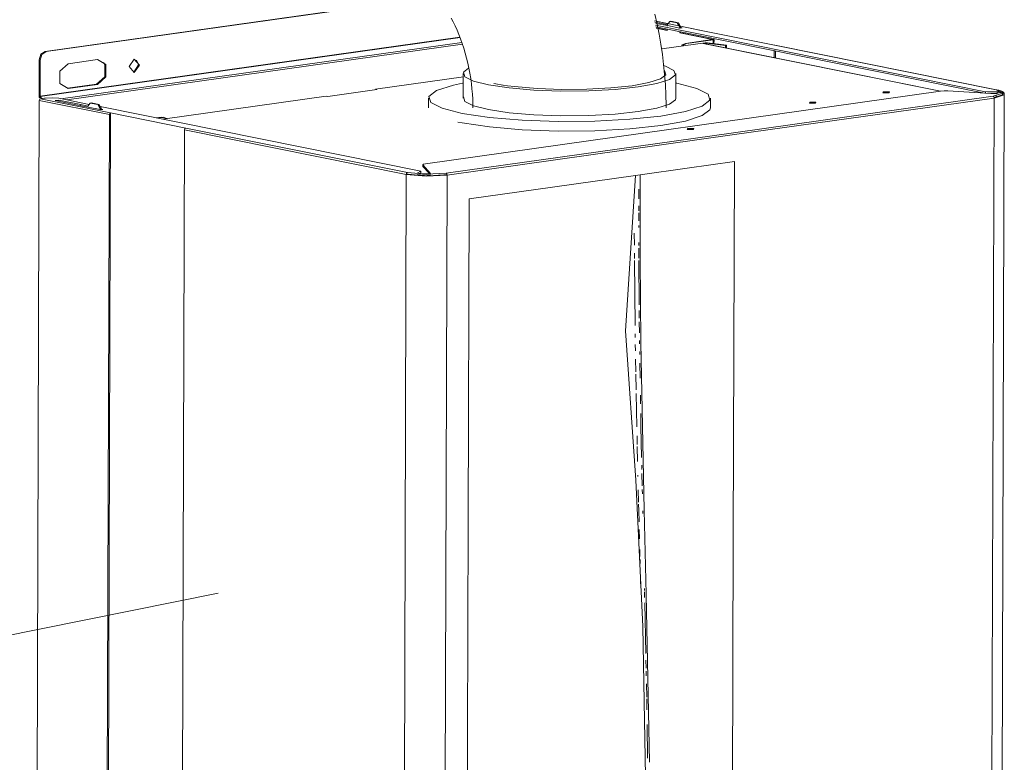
# Model space of a CAD drawing. Header units: millimetres. Extents: x 38570 to 76040, y -5041 to 9267.
# Tile 26 of 168: x 45704 to 46214, y 2144 to 2528. Entities that reach past the tile are written whole.
import ezdxf

# ---------------------------------------------------------------- set-up
doc = ezdxf.new("R2010")
doc.units = ezdxf.units.MM
for name, color, linetype, lineweight in [('G-XREF-____-OTLN', 8, 'Continuous', 9), ('M-EQPM-___-IDEN', 50, 'Continuous', 20), ('M-EQPM-____-OTLN', 50, 'Continuous', 20)]:
    doc.layers.add(name, color=color, linetype=linetype, lineweight=lineweight)

# ---------------------------------------------------------------- blocks, each defined once
blk = doc.blocks.new('City Class FR - City Class F_iam-1595380-3D Отопление left')
at = {"layer": 'G-XREF-____-OTLN'}
for p, q in [((45918.53, 2540.16), (45717.15, 2511.83)), ((45918.68, 2540.01), (45717.67, 2511.72)), ((46056.05, 2522.89), (46032.65, 2527.6)), ((46039.69, 2526.16), (46032.66, 2527.57)), ((46032.8, 2526.97), (46038.87, 2525.75)), ((46033.17, 2525.34), (46204.04, 2490.93)), ((46039.4, 2525.19), (46033.27, 2526.23)), ((46203.48, 2490.26), (46033.36, 2524.51)), ((46033.46, 2524.05), (46039.33, 2522.87)), ((46039.28, 2522.67), (46033.51, 2523.83)), ((46039.29, 2525.62), (46039.28, 2524.96)), ((46039.28, 2523.32), (46039.28, 2522.67)), ((46040.59, 2527.33), (46039.29, 2525.62)), ((46045.77, 2523.91), (46039.4, 2525.19)), ((46040.59, 2527.33), (46041.2, 2527.42)), ((46044.48, 2526.55), (46040.59, 2527.33)), ((46041.2, 2527.42), (46045.09, 2526.64)), ((46044.48, 2526.55), (46045.09, 2526.64)), ((46045.77, 2524.32), (46044.48, 2526.55)), ((46045.09, 2526.64), (46046.38, 2524.4)), ((46045.77, 2524.32), (46046.38, 2524.4)), ((46045.77, 2523.6), (46045.77, 2524.32)), ((46047.02, 2524.04), (46045.88, 2523.88)), ((46055.89, 2522.9), (46046.11, 2524.87)), ((46046.38, 2524.17), (46047.02, 2524.04)), ((45714.55, 2488.62), (45931.94, 2519.21)), ((45714.61, 2488.44), (45932, 2519.03)), ((46045.76, 2521.36), (46045.76, 2522.01)), ((46045.76, 2521.36), (46046.37, 2521.45)), ((46062.62, 2517.97), (46045.76, 2521.36)), ((46046.37, 2521.45), (46063.23, 2518.05)), ((46056.06, 2522.88), (46055.89, 2522.9)), ((46094.8, 2515.06), (46055.89, 2522.9)), ((45725.28, 2487.26), (45932.88, 2516.47)), ((45933.2, 2515.55), (45728.34, 2486.72)), ((46036.45, 2513.08), (46058.89, 2516.24)), ((46046.67, 2514.99), (46048.74, 2515.97)), ((46049.26, 2515.87), (46047.19, 2514.89)), ((46048.74, 2515.97), (46062.6, 2517.92)), ((46049.26, 2515.87), (46048.74, 2515.97)), ((46063.12, 2517.82), (46049.26, 2515.87)), ((46059.41, 2516.13), (46057.92, 2515.92)), ((46057.92, 2515.92), (46058.13, 2515.9)), ((46057.92, 2515.92), (46180.75, 2491.19)), ((46180.75, 2491.23), (46058.12, 2515.92)), ((46059.41, 2515.52), (46059.41, 2516.13)), ((46059.66, 2515.46), (46059.66, 2516.13)), ((46059.66, 2516.13), (46069.46, 2514.87)), ((46060.14, 2516.24), (46069.94, 2514.98)), ((46063.11, 2515.86), (46063.12, 2517.82)), ((46063.46, 2515.64), (46063.47, 2517.94)), ((46069.46, 2514.87), (46069.94, 2514.98)), ((46069.46, 2513.6), (46069.46, 2514.87)), ((46069.94, 2514.98), (46069.93, 2513.5)), ((46209.58, 2491.95), (46094.8, 2515.06)), ((46094.95, 2515.06), (46094.8, 2515.06)), ((46209.73, 2491.95), (46094.95, 2515.06)), ((45717.67, 2511.72), (45717.15, 2511.83)), ((46094.7, 2512.16), (46094.69, 2508.52)), ((46095.31, 2512.04), (46095.3, 2508.4)), ((45714.09, 2507.45), (45714.03, 2488.73)), ((45714.09, 2507.45), (45714.61, 2507.35)), ((45714.61, 2507.35), (45714.55, 2488.62)), ((45729.06, 2505.44), (45744.28, 2507.58)), ((45765.44, 2504.83), (45763.06, 2501.07)), ((45764.55, 2507.29), (45765.44, 2504.83)), ((45888.18, 2492.21), (45933.8, 2498.63)), ((45743.72, 2494.88), (45728.78, 2492.77)), ((45744.24, 2494.77), (45729.02, 2492.63)), ((45744.24, 2494.77), (45743.72, 2494.88)), ((45715.1, 2487.91), (45714.35, 2487.81)), ((45715.55, 2487.43), (45714.61, 2488.44)), ((45717.21, 2487.66), (45716.83, 2487.61)), ((45862.76, 2488.64), (45778.04, 2476.71)), ((45862.76, 2488.64), (45863.53, 2488.48)), ((45863.53, 2488.48), (45888.96, 2492.06)), ((45888.96, 2492.06), (45888.18, 2492.21)), ((46180.75, 2491.22), (45914.16, 2453.71)), ((46073.59, 2469.67), (46207.98, 2488.58)), ((46074.11, 2468.77), (46208.49, 2487.69)), ((46209.55, 2489.91), (46184.56, 2491.34)), ((46204.04, 2490.93), (46210.1, 2491.07)), ((46204.04, 2490.93), (46204.04, 2490.23)), ((46210.1, 2490.28), (46205.07, 2490.17)), ((46208.49, 2487.69), (46206.28, 1799.32)), ((46212.89, 2489.38), (46208.75, 2487.89)), ((46211.2, 2490.47), (46209.55, 2489.91)), ((46209.57, 2488.04), (46209.57, 2489.1)), ((46210.1, 2491.07), (46211.22, 2490.53)), ((46210.1, 2491.07), (46210.1, 2490.28)), ((46210.54, 2490.91), (46211.89, 2490.48)), ((46211.98, 2490.37), (46210.72, 2490.83)), ((46211.55, 1801.23), (46213.77, 2489.6)), ((46213.08, 2490.35), (46212.34, 2490.68)), ((46212.74, 2489.97), (46212.94, 2489.57)), ((45714.17, 2486.44), (45711.95, 1798.07)), ((45750.48, 2479.13), (45714.17, 2486.44)), ((45716.83, 2487.61), (45714.78, 2487.32)), ((45751.09, 2480.01), (45714.78, 2487.32)), ((45722.42, 2486.35), (45724.32, 2486.62)), ((45737.43, 2483.33), (45722.42, 2486.35)), ((45739.96, 2484.38), (45724.26, 2487.54)), ((45724.32, 2486.62), (45735.62, 2484.34)), ((45724.32, 2486.62), (45724.32, 2485.97)), ((45735.62, 2484.34), (45739.26, 2483.47)), ((45735.62, 2484.34), (45735.62, 2483.65)), ((45739.47, 2482.98), (45737.43, 2483.33)), ((45740.51, 2485.11), (45739.21, 2483.4)), ((45745.69, 2481.73), (45739.47, 2482.98)), ((45740.51, 2485.11), (45741.12, 2485.19)), ((45744.4, 2484.32), (45740.51, 2485.11)), ((45741.12, 2485.19), (45745.01, 2484.41)), ((45744.4, 2484.32), (45745.01, 2484.41)), ((45745.69, 2482.09), (45744.4, 2484.32)), ((45745.01, 2484.41), (45746.3, 2482.18)), ((45911.73, 2449.8), (45745.69, 2483.23)), ((45745.69, 2482.09), (45746.3, 2482.18)), ((45745.69, 2481.53), (45745.69, 2482.09)), ((45747.1, 2481.84), (45745.95, 2481.68)), ((45746.3, 2482), (45747.1, 2481.84)), ((45748.27, 1790.76), (45750.48, 2479.13)), ((45748.88, 1790.06), (45751.09, 2480.01)), ((45751.09, 2480.01), (45790, 2472.17)), ((45774.64, 2477.4), (45777.29, 2477.77)), ((45777.81, 2477.67), (45775.16, 2477.29)), ((45777.29, 2477.77), (45779.6, 2477.25)), ((45777.29, 2477.77), (45777.81, 2477.67)), ((45780.12, 2477.14), (45777.81, 2477.67)), ((45778.97, 2477.63), (45778.45, 2477.74)), ((45789.39, 2471.3), (45787.18, 1782.93)), ((45789.39, 2471.3), (45904.17, 2448.19)), ((45790, 2472.17), (45904.78, 2449.06)), ((45924.8, 2448.73), (46073.59, 2469.67)), ((45925.31, 2447.84), (46074.11, 2468.77)), ((45912.75, 2453.2), (45912.75, 2452.41)), ((45912.79, 2452.31), (45912.8, 2453.1)), ((45916.14, 2448.57), (45912.79, 2452.31)), ((45912.8, 2453.1), (45916.73, 2448.7)), ((45904.17, 2448.19), (45901.96, 1759.82)), ((45905.19, 2448.25), (45904.24, 2448.44)), ((45904.24, 2448.41), (45904.85, 2448.28)), ((45913.64, 2447.4), (45904.8, 2448.25)), ((45904.85, 2448.28), (45913.48, 2447.45)), ((45913.48, 2447.47), (45905.19, 2448.25)), ((45909.86, 2448.82), (45911.73, 2449.8)), ((45911.73, 2449.01), (45911.05, 2448.66)), ((45911.73, 2449.01), (45911.73, 2449.8)), ((45924.78, 2447.92), (45914.98, 2447.38)), ((45915.13, 2447.42), (45924.73, 2447.95)), ((45923.51, 2447.94), (45915.52, 2447.44)), ((45925.31, 2447.84), (45923.1, 1759.47)), ((45925.22, 2448.18), (45923.51, 2447.94)), ((45924.6, 2447.98), (45925.25, 2448.07)), ((45924.6, 2447.98), (45924.73, 2447.95)), ((45925.26, 2448.03), (45924.65, 2447.94)), ((46024.53, 2440.5), (46024.51, 2435.48)), ((46024.51, 2431.82), (46024.5, 2429.33)), ((46024.5, 2428.29), (46024.5, 2424.1)), ((46024.5, 2421.75), (46024.5, 2420.63)), ((46022.22, 2417.68), (46022.23, 2411.6)), ((46024.5, 2412.95), (46024.51, 2411.38)), ((46022.25, 2407.41), (46022.26, 2404.67)), ((46024.51, 2410.03), (46024.53, 2404.74)), ((46022.26, 2403.63), (46022.58, 2369.91)), ((46024.54, 2403.67), (46024.7, 2380.62)), ((46024.73, 2377.69), (46024.77, 2373.75)), ((46024.79, 2371.79), (46024.86, 2366.11)), ((46022.64, 2365.63), (46022.67, 2363.81)), ((46022.72, 2360.15), (46022.77, 2356.88)), ((46024.99, 2356.52), (46025.02, 2354.86)), ((46022.85, 2352.53), (46022.96, 2345.94)), ((46025.08, 2350.38), (46025.21, 2342.68)), ((46022.98, 2344.69), (46023.13, 2336.6)), ((46023.17, 2334.76), (46023.53, 2317.57)), ((46025.36, 2333.86), (46025.44, 2329.41)), ((46023.63, 2312.76), (46023.73, 2308.34)), ((46023.75, 2307.27), (46023.93, 2299.58)), ((46026.06, 2297.62), (46026.11, 2295.35)), ((46024.1, 2292.53), (46024.11, 2291.75)), ((46026.15, 2293.31), (46026.29, 2286.87)), ((46024.28, 2284.93), (46024.43, 2278.5)), ((46026.33, 2285.01), (46026.37, 2282.86)), ((46026.56, 2274.03), (46026.59, 2272.65)), ((46024.78, 2264.29), (46024.9, 2259.46)), ((46025.04, 2253.96), (46025.13, 2250.33)), ((46025.17, 2248.78), (46025.22, 2246.76)), ((46025.44, 2237.91), (46025.53, 2234.1)), ((46027.46, 2233.75), (46027.48, 2232.78)), ((46029.27, 2187.34), (46028.33, 2230.79)), ((46027.62, 2226.4), (46028.17, 2200.18)), ((46028.24, 2196.78), (46028.32, 2192.59)), ((46028.35, 2190.94), (46028.4, 2188.59)), ((46030.03, 2143.9), (46029.28, 2187.19)), ((46028.48, 2184.52), (46028.61, 2177.55)), ((46028.62, 2176.74), (46028.73, 2171.07)), ((46028.86, 2163.4), (46029.12, 2146.04))]:
    blk.add_line(p, q, dxfattribs=at)
for points in [[(46060.14, 2516.24, 0), (46059.51, 2516.27, 0), (46058.89, 2516.24, 0)], [(46059.66, 2516.13, 0), (46059.53, 2516.14, 0), (46059.41, 2516.13, 0)], [(46062.62, 2517.97, 0), (46062.67, 2517.94, 0), (46062.6, 2517.92, 0)], [(46063.23, 2518.05, 0), (46063.47, 2517.93, 0), (46063.12, 2517.82, 0)], [(45717.15, 2511.83, 0), (45714.99, 2510.37, 0), (45714.09, 2507.45, 0)], [(45717.67, 2511.72, 0), (45715.51, 2510.26, 0), (45714.61, 2507.35, 0)], [(45729.02, 2492.63, 0), (45724.74, 2495.23, 0), (45724.76, 2501.64, 0), (45729.06, 2505.44, 0)], [(45747.38, 2506.16, 0), (45748.04, 2505.09, 0), (45748.02, 2498.68, 0), (45743.72, 2494.88, 0)], [(45744.28, 2507.58, 0), (45748.56, 2504.98, 0), (45748.54, 2498.58, 0), (45744.24, 2494.77, 0)], [(45765.96, 2504.72, 0), (45763.31, 2507.8, 0), (45760.63, 2503.97, 0)], [(45765.96, 2504.72, 0), (45763.28, 2500.9, 0), (45760.63, 2503.97, 0)], [(45714.03, 2488.73, 0), (45714.11, 2488.22, 0), (45714.35, 2487.81, 0)], [(45714.61, 2488.44, 0), (45714.56, 2488.52, 0), (45714.55, 2488.62, 0)], [(45724.26, 2487.54, 0), (45720.85, 2487.85, 0), (45717.21, 2487.66, 0)], [(46154.33, 2490.85, 0), (46151.16, 2490.9, 0), (46150.9, 2490.37, 0)], [(46150.9, 2490.37, 0), (46154.08, 2490.31, 0), (46154.33, 2490.85, 0)], [(46184.56, 2491.34, 0), (46182.56, 2491.37, 0), (46180.75, 2491.22, 0)], [(46207.98, 2488.58, 0), (46212.92, 2490.2, 0), (46209.58, 2491.95, 0)], [(46208.49, 2487.69, 0), (46208.34, 2488.27, 0), (46207.98, 2488.58, 0)], [(46208.49, 2487.69, 0), (46213.72, 2489.4, 0), (46213.41, 2490.15, 0)], [(46208.8, 2487.96, 0), (46212.82, 2489.41, 0), (46212.74, 2489.86, 0)], [(46213.77, 2489.6, 0), (46213.73, 2489.88, 0), (46213.64, 2490.13, 0), (46213.52, 2490.35, 0), (46213.37, 2490.53, 0), (46213.2, 2490.69, 0), (46213.02, 2490.83, 0), (46212.82, 2490.95, 0), (46212.61, 2491.07, 0), (46212.39, 2491.17, 0), (46212.15, 2491.28, 0), (46211.89, 2491.38, 0), (46211.61, 2491.47, 0), (46211.32, 2491.56, 0), (46211.01, 2491.65, 0), (46210.68, 2491.74, 0), (46210.34, 2491.82, 0), (46209.98, 2491.9, 0), (46209.73, 2491.95, 0)], [(45714.78, 2487.32, 0), (45714.35, 2487.03, 0), (45714.17, 2486.44, 0)], [(46116.27, 2485.49, 0), (46113.1, 2485.54, 0), (46112.84, 2485.01, 0)], [(46112.84, 2485.01, 0), (46116.01, 2484.96, 0), (46116.27, 2485.49, 0)], [(45751.09, 2480.01, 0), (45750.66, 2479.71, 0), (45750.48, 2479.13, 0)], [(45790, 2472.17, 0), (45789.57, 2471.88, 0), (45789.39, 2471.3, 0)], [(46053.08, 2471.92, 0), (46049.91, 2471.97, 0), (46049.65, 2471.44, 0)], [(46053.08, 2471.92, 0), (46052.82, 2471.38, 0), (46049.65, 2471.44, 0)], [(45914.16, 2453.71, 0), (45913, 2453.43, 0), (45912.8, 2453.1, 0)], [(46025.2, 2447.93, 0), (46049.63, 2451.37, 0), (46074.06, 2454.8, 0)], [(46074.06, 2454.8, 0), (46073.43, 2260.04, 0), (46072.81, 2065.28, 0)], [(45904.17, 2448.19, 0), (45904.35, 2448.77, 0), (45904.78, 2449.06, 0)], [(45904.17, 2448.19, 0), (45914.39, 2447.27, 0), (45925.31, 2447.84, 0)], [(45904.78, 2449.06, 0), (45914.46, 2448.2, 0), (45924.8, 2448.73, 0)], [(45916.73, 2448.7, 0), (45913.19, 2448.53, 0), (45909.86, 2448.82, 0)], [(45909.86, 2448.03, 0), (45913.18, 2447.74, 0), (45916.73, 2447.91, 0)], [(45925.31, 2447.84, 0), (45925.16, 2448.42, 0), (45924.8, 2448.73, 0)], [(45936.69, 2435.47, 0), (45979.8, 2441.54, 0), (46022.91, 2447.61, 0)], [(46022.91, 2447.61, 0), (46017.62, 2367.12, 0), (46022.96, 2289.95, 0), (46026.57, 2214.21, 0), (46028.07, 2136.46, 0), (46028.4, 2056.82, 0)], [(46022.91, 2447.61, 0), (46024.05, 2447.77, 0), (46025.2, 2447.93, 0)], [(46028.33, 2230.82, 0), (46027.32, 2274.3, 0), (46026.37, 2317.77, 0), (46025.6, 2361.22, 0), (46025.18, 2404.61, 0), (46025.2, 2447.93, 0)], [(45935.44, 2046.02, 0), (45935.61, 2101.66, 0), (45935.79, 2157.29, 0), (45935.97, 2212.93, 0), (45936.15, 2268.56, 0), (45936.33, 2324.2, 0), (45936.51, 2379.84, 0), (45936.69, 2435.47, 0)], [(46024.91, 2362.23, 0), (46024.92, 2361.35, 0), (46024.94, 2360.39, 0)], [(46025.53, 2324.46, 0), (46025.65, 2317.89, 0), (46025.97, 2301.7, 0)], [(46024.46, 2277.55, 0), (46024.54, 2274.14, 0), (46024.68, 2268.27, 0)], [(46027.49, 2232.03, 0), (46027.52, 2230.92, 0), (46027.56, 2229.11, 0)]]:
    blk.add_polyline3d(points, dxfattribs=at)
blk = doc.blocks.new('City Class FR - City Class 25 FR-1553726-3D Отопление left')
blk.add_blockref('City Class FR - City Class F_iam-1595380-3D Отопление left', (0, 0))
blk = doc.blocks.new('daa-oborudovanie-komplektkoaksialnogodymoxoda-sudliniteliami-1 - 60_100-1728930-3D Отопление left')
at = {"layer": 'M-EQPM-____-OTLN', "color": 94}
for p, q in [((45933.63, 2500.37), (45933.63, 2487.55)), ((46043.63, 2487.55), (46043.63, 2500.37)), ((45956.49, 2494.06), (45954.34, 2494.37)), ((45915.63, 2487.55), (45915.63, 2482.61)), ((46061.63, 2482.61), (46061.63, 2487.55))]:
    blk.add_line(p, q, dxfattribs=at)
for points in [[(46032.8, 2531.04, 0), (46033.98, 2525.9, 0), (46035.03, 2520.73, 0), (46035.95, 2515.53, 0), (46036.73, 2510.31, 0), (46037.38, 2505.07, 0), (46037.89, 2499.82, 0), (46038.27, 2494.56, 0), (46038.52, 2489.3, 0), (46038.62, 2484.03, 0), (46038.63, 2482.61, 0)], [(45927.46, 2529.04, 0), (45928.49, 2527.07, 0), (45929.5, 2525.01, 0), (45930.47, 2522.86, 0), (45931.41, 2520.62, 0), (45932.3, 2518.31, 0), (45933.15, 2515.92, 0), (45933.95, 2513.47, 0), (45934.7, 2510.96, 0), (45935.38, 2508.4, 0), (45936.01, 2505.8, 0), (45936.57, 2503.16, 0), (45937.07, 2500.5, 0), (45937.5, 2497.81, 0), (45937.86, 2495.12, 0), (45938.16, 2492.42, 0), (45938.38, 2489.72, 0), (45938.53, 2487.04, 0), (45938.61, 2484.37, 0), (45938.63, 2482.61, 0)], [(45936.36, 2503.19, 0), (45933.8, 2501.09, 0), (45934.53, 2498.73, 0), (45938.95, 2496.48, 0), (45946.76, 2494.49, 0), (45957.42, 2492.9, 0), (45970.2, 2491.83, 0), (45984.24, 2491.33, 0), (45998.58, 2491.45, 0), (46012.24, 2492.18, 0), (46024.29, 2493.47, 0)], [(46024.29, 2493.47, 0), (46033.91, 2495.22, 0), (46040.45, 2497.33, 0), (46043.45, 2499.64, 0), (46042.72, 2502.01, 0), (46038.3, 2504.26, 0), (46037.35, 2504.57, 0)], [(46037.8, 2501.86, 0), (46038.47, 2499.71, 0), (46035.74, 2497.61, 0), (46029.8, 2495.69, 0), (46021.05, 2494.09, 0)], [(45933.3, 2495.39, 0), (45928.52, 2494.37, 0), (45919.84, 2491.58, 0), (45915.86, 2488.5, 0), (45916.83, 2485.37, 0), (45922.7, 2482.38, 0), (45933.06, 2479.74, 0), (45947.2, 2477.64, 0), (45964.17, 2476.21, 0), (45982.81, 2475.55, 0), (46001.84, 2475.71, 0), (46019.97, 2476.68, 0), (46035.97, 2478.39, 0)], [(45954.15, 2494.4, 0), (45950.56, 2495.02, 0), (45949.48, 2495.24, 0)], [(46021.05, 2494.09, 0), (46010.09, 2492.93, 0), (45997.68, 2492.26, 0), (45984.64, 2492.15, 0), (45971.88, 2492.6, 0), (45960.25, 2493.58, 0), (45956.57, 2494.04, 0)], [(46035.97, 2478.39, 0), (46048.73, 2480.72, 0), (46057.41, 2483.51, 0), (46061.39, 2486.59, 0), (46060.42, 2489.72, 0), (46054.56, 2492.71, 0), (46044.2, 2495.35, 0), (46043.54, 2495.47, 0)], [(45933.8, 2488.27, 0), (45934.53, 2485.9, 0), (45938.95, 2483.65, 0), (45946.76, 2481.67, 0), (45957.42, 2480.08, 0), (45970.2, 2479, 0), (45984.24, 2478.51, 0), (45998.58, 2478.63, 0), (46012.24, 2479.36, 0), (46024.29, 2480.64, 0)], [(46024.29, 2480.64, 0), (46033.91, 2482.4, 0), (46040.45, 2484.51, 0), (46043.45, 2486.82, 0), (46043.63, 2487.55, 0)], [(46061.62, 2482.61, 0), (46061.39, 2481.65, 0), (46057.41, 2478.58, 0), (46048.73, 2475.79, 0), (46035.97, 2473.46, 0)], [(46035.97, 2473.46, 0), (46019.97, 2471.75, 0), (46001.84, 2470.78, 0), (45982.81, 2470.62, 0), (45964.17, 2471.28, 0), (45947.2, 2472.71, 0), (45933.06, 2474.81, 0), (45930.86, 2475.26, 0)]]:
    blk.add_polyline3d(points, dxfattribs=at)

msp = doc.modelspace()

# ---------------------------------------------------------------- linework, layer by layer
at = {"layer": 'M-EQPM-___-IDEN'}
msp.add_line((45806.78, 2231.35), (44969.07, 2063.25), dxfattribs=at)

# ---------------------------------------------------------------- block references
at = {"layer": 'M-EQPM-____-OTLN', "color": 94}
msp.add_blockref('daa-oborudovanie-komplektkoaksialnogodymoxoda-sudliniteliami-1 - 60_100-1728930-3D Отопление left', (0, 0), dxfattribs=at)
at = {"layer": 'M-EQPM-____-OTLN'}
msp.add_blockref('City Class FR - City Class 25 FR-1553726-3D Отопление left', (0, 0), dxfattribs=at)

doc.saveas('drawing.dxf')
